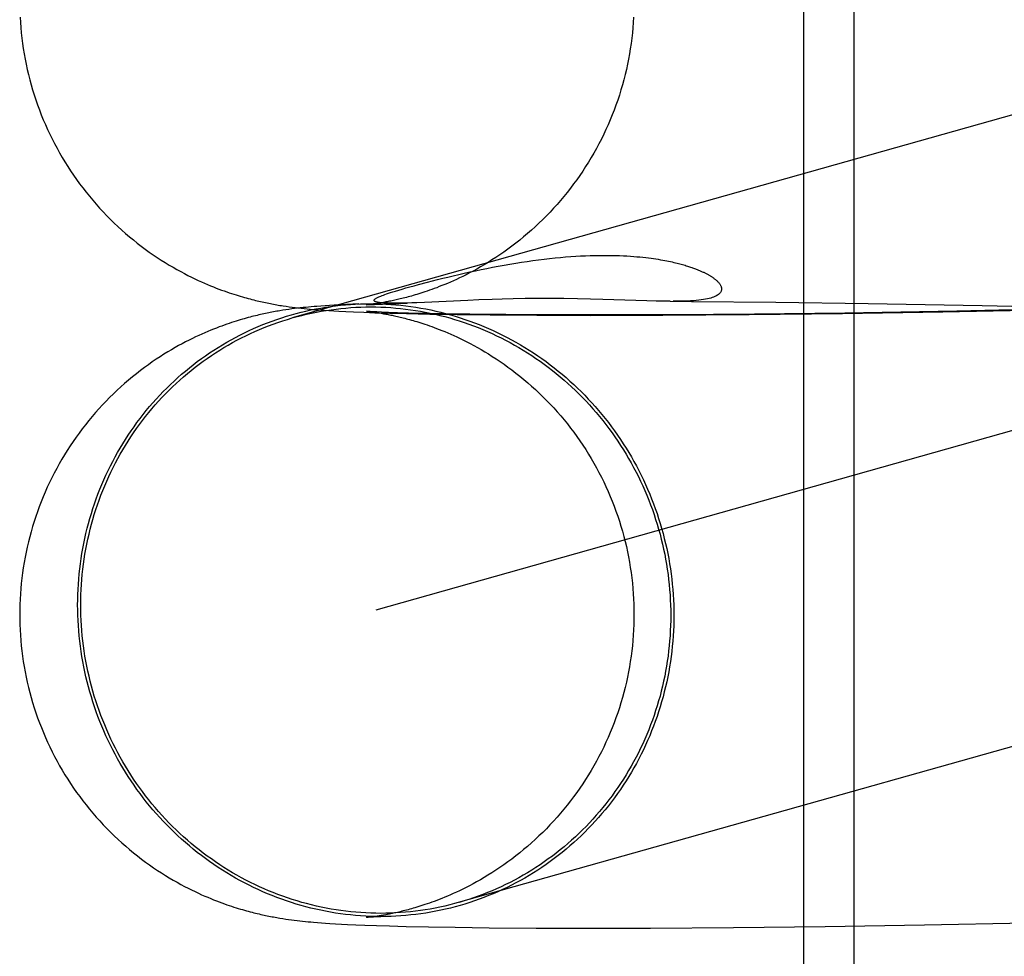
# Model space of a CAD drawing. Header units: inches. Extents: x 0 to 245, y 0 to 158.
# Tile 29 of 159: x 74.9524 to 75.015, y 77.9371 to 77.9966. Entities that reach past the tile are written whole.
import ezdxf

# ---------------------------------------------------------------- set-up
doc = ezdxf.new("R2010")
doc.units = ezdxf.units.IN
doc.header["$LTSCALE"] = 13.466196
doc.header["$MEASUREMENT"] = 0
doc.linetypes.add('HIDDEN', pattern=[0.2, 0.1, -0.1])
doc.layers.add('DEFAULT_2', color=8, linetype='HIDDEN')

msp = doc.modelspace()

# ---------------------------------------------------------------- linework, layer by layer
at = {"layer": 'DEFAULT_2', "color": 8, "linetype": 'HIDDEN'}
for p, q in [((74.964465, 76.578425), (74.964465, 78.828425)), ((75.002212, 78.047175), (75.002212, 77.890925)), ((75.005417, 78.047175), (75.005417, 77.890925)), ((75.098907, 78.014064), (74.969751, 77.977641)), ((75.104144, 77.995493), (74.975054, 77.959089)), ((74.977763, 77.979761), (74.97835, 77.979916)), ((74.969366, 77.978378), (74.969562, 77.97835)), ((74.969562, 77.97835), (74.969755, 77.978324)), ((74.970787, 77.97833), (74.970613, 77.978313)), ((74.970961, 77.978346), (74.970787, 77.97833)), ((74.971135, 77.978362), (74.970961, 77.978346)), ((74.97131, 77.978376), (74.971135, 77.978362)), ((74.971575, 77.978396), (74.97131, 77.978376)), ((74.971847, 77.978416), (74.971575, 77.978396)), ((74.972128, 77.978434), (74.971847, 77.978416)), ((74.972423, 77.978452), (74.972128, 77.978434)), ((74.972736, 77.97847), (74.972423, 77.978452)), ((74.973191, 77.978493), (74.972736, 77.97847)), ((74.973984, 77.978529), (74.973191, 77.978493)), ((74.974441, 77.978473), (74.977053, 77.978583)), ((74.974455, 77.978475), (74.974447, 77.978474)), ((74.974482, 77.978477), (74.974467, 77.978476)), ((74.974642, 77.978494), (74.974575, 77.978487)), ((74.97472, 77.978503), (74.974642, 77.978494)), ((74.974809, 77.978514), (74.97472, 77.978503)), ((74.97491, 77.978527), (74.974809, 77.978514)), ((74.97502, 77.978543), (74.97491, 77.978527)), ((74.975141, 77.97856), (74.97502, 77.978543)), ((74.97527, 77.97858), (74.975141, 77.97856)), ((74.975407, 77.978603), (74.97527, 77.97858)), ((74.97555, 77.978627), (74.975407, 77.978603)), ((74.975556, 77.978588), (74.975532, 77.978589)), ((74.975697, 77.978654), (74.97555, 77.978627)), ((74.975602, 77.978585), (74.975579, 77.978586)), ((74.975647, 77.978582), (74.975624, 77.978584)), ((74.975691, 77.97858), (74.975669, 77.978581)), ((74.975735, 77.978578), (74.975713, 77.978579)), ((74.97578, 77.978577), (74.975758, 77.978578)), ((74.975958, 77.978572), (74.975891, 77.978574)), ((74.976028, 77.978571), (74.975958, 77.978572)), ((74.976102, 77.97857), (74.976052, 77.978571)), ((74.976182, 77.97857), (74.976102, 77.97857)), ((74.97627, 77.97857), (74.976182, 77.97857)), ((74.976367, 77.97857), (74.97627, 77.97857)), ((74.976476, 77.978571), (74.976367, 77.97857)), ((74.976598, 77.978573), (74.976476, 77.978571)), ((74.976738, 77.978575), (74.976598, 77.978573)), ((74.976897, 77.978579), (74.976738, 77.978575)), ((74.977076, 77.978583), (74.976897, 77.978579)), ((74.977349, 77.978592), (74.977076, 77.978583)), ((74.977671, 77.978604), (74.977349, 77.978592)), ((74.97815, 77.978624), (74.977671, 77.978604)), ((74.98091, 77.978755), (74.97815, 77.978624)), ((74.981609, 77.978784), (74.98091, 77.978755)), ((74.982437, 77.978815), (74.981609, 77.978784)), ((74.983076, 77.978835), (74.982437, 77.978815)), ((74.983778, 77.978853), (74.983076, 77.978835)), ((74.984531, 77.978866), (74.983778, 77.978853)), ((74.985326, 77.978875), (74.984531, 77.978866)), ((74.986154, 77.978877), (74.985326, 77.978875)), ((74.987005, 77.978872), (74.986154, 77.978877)), ((74.987857, 77.97886), (74.987005, 77.978872)), ((74.988681, 77.978842), (74.987857, 77.97886)), ((74.989472, 77.97882), (74.988681, 77.978842)), ((74.992264, 77.978727), (74.989472, 77.97882)), ((74.992862, 77.978711), (74.992264, 77.978727)), ((74.993752, 77.978697), (74.992862, 77.978711)), ((74.993752, 77.978697), (74.995106, 77.978689)), ((74.995106, 77.978689), (75.000459, 77.978641)), ((75.000459, 77.978641), (75.006317, 77.978561)), ((75.006317, 77.978561), (75.01356, 77.978428)), ((75.01356, 77.978428), (75.021328, 77.978248)), ((74.969157, 77.978127), (74.968962, 77.978096)), ((74.969348, 77.978157), (74.969157, 77.978127)), ((74.969535, 77.978184), (74.969348, 77.978157)), ((74.96972, 77.978209), (74.969535, 77.978184)), ((74.969901, 77.978233), (74.96972, 77.978209)), ((74.969755, 77.978324), (74.969946, 77.978299)), ((74.970081, 77.978255), (74.969901, 77.978233)), ((74.969946, 77.978299), (74.970135, 77.978276)), ((74.97026, 77.978276), (74.970081, 77.978255)), ((74.970135, 77.978276), (74.970323, 77.978255)), ((74.970437, 77.978295), (74.97026, 77.978276)), ((74.970323, 77.978255), (74.970512, 77.978235)), ((74.970613, 77.978313), (74.970437, 77.978295)), ((74.970512, 77.978235), (74.970701, 77.978216)), ((74.970701, 77.978216), (74.970892, 77.978198)), ((74.970892, 77.978198), (74.971085, 77.97818)), ((74.971085, 77.97818), (74.971279, 77.978164)), ((74.971279, 77.978164), (74.971475, 77.978149)), ((74.971475, 77.978149), (74.971774, 77.978127)), ((74.971774, 77.978127), (74.972078, 77.978106)), ((74.972078, 77.978106), (74.972391, 77.978087)), ((74.972391, 77.978087), (74.972713, 77.978069)), ((74.972713, 77.978069), (74.973164, 77.978046)), ((74.973164, 77.978046), (74.973643, 77.978024)), ((74.973643, 77.978024), (74.974289, 77.977997)), ((74.974289, 77.977997), (74.974995, 77.977972)), ((74.974442, 77.978064), (74.974445, 77.978064)), ((74.974446, 77.978064), (74.974444, 77.978064)), ((74.974459, 77.978063), (74.974469, 77.978062)), ((74.974483, 77.978061), (74.974498, 77.978059)), ((74.974516, 77.978057), (74.974536, 77.978055)), ((74.974602, 77.978053), (74.974548, 77.978057)), ((74.974559, 77.978053), (74.974612, 77.978047)), ((74.974706, 77.978047), (74.974602, 77.978053)), ((74.974612, 77.978047), (74.974676, 77.97804)), ((74.974676, 77.97804), (74.97475, 77.978031)), ((74.974887, 77.978037), (74.974706, 77.978047)), ((74.97475, 77.978031), (74.974834, 77.97802)), ((74.974834, 77.97802), (74.974929, 77.978008)), ((74.975123, 77.978025), (74.974887, 77.978037)), ((74.974929, 77.978008), (74.975034, 77.977993)), ((74.974995, 77.977972), (74.975939, 77.977942)), ((74.975034, 77.977993), (74.975149, 77.977976)), ((74.975416, 77.978012), (74.975123, 77.978025)), ((74.975149, 77.977976), (74.975274, 77.977957)), ((74.975274, 77.977957), (74.975408, 77.977935)), ((74.975408, 77.977935), (74.975549, 77.977911)), ((74.975872, 77.977993), (74.975416, 77.978012)), ((74.976441, 77.977974), (74.975872, 77.977993)), ((74.975939, 77.977942), (74.977015, 77.977914)), ((74.977139, 77.977953), (74.976441, 77.977974)), ((74.977015, 77.977914), (74.978483, 77.977883)), ((74.978178, 77.977926), (74.977139, 77.977953)), ((74.979464, 77.9779), (74.978178, 77.977926)), ((74.978483, 77.977883), (74.980227, 77.977854)), ((74.981036, 77.977875), (74.979464, 77.9779)), ((74.980227, 77.977854), (74.982317, 77.977829)), ((74.983315, 77.97785), (74.981036, 77.977875)), ((74.982317, 77.977829), (74.985292, 77.977808)), ((74.986333, 77.977832), (74.983315, 77.97785)), ((74.985292, 77.977808), (74.988674, 77.977799)), ((74.989815, 77.977828), (74.986333, 77.977832)), ((74.988674, 77.977799), (74.99329, 77.97781)), ((74.993878, 77.977841), (74.989815, 77.977828)), ((74.99329, 77.97781), (74.998771, 77.977849)), ((74.99911, 77.977883), (74.993878, 77.977841)), ((74.998771, 77.977849), (75.004691, 77.97792)), ((75.004843, 77.977954), (74.99911, 77.977883)), ((75.004691, 77.97792), (75.01106, 77.978024)), ((75.011957, 77.978077), (75.004843, 77.977954)), ((75.01106, 77.978024), (75.018844, 77.978189)), ((75.01961, 77.978247), (75.011957, 77.978077)), ((74.97447, 77.939572), (74.974458, 77.93957)), ((74.974502, 77.939575), (74.974484, 77.939573)), ((74.974665, 77.939592), (74.974599, 77.939585)), ((74.974742, 77.939601), (74.974665, 77.939592)), ((74.974829, 77.939612), (74.974742, 77.939601)), ((74.974925, 77.939625), (74.974829, 77.939612)), ((74.975032, 77.93964), (74.974925, 77.939625)), ((74.975148, 77.939657), (74.975032, 77.93964)), ((74.975272, 77.939676), (74.975148, 77.939657)), ((74.975406, 77.939698), (74.975272, 77.939676)), ((74.975547, 77.939722), (74.975406, 77.939698)), ((74.975695, 77.939749), (74.975547, 77.939722)), ((74.969153, 77.939506), (74.969341, 77.939478)), ((74.969341, 77.939478), (74.969525, 77.939451)), ((74.969525, 77.939451), (74.969706, 77.939426)), ((74.969706, 77.939426), (74.969885, 77.939402)), ((74.969885, 77.939402), (74.970061, 77.939381)), ((74.970061, 77.939381), (74.970236, 77.93936)), ((74.970236, 77.93936), (74.970411, 77.939341)), ((74.970411, 77.939341), (74.970584, 77.939323)), ((74.970584, 77.939323), (74.970756, 77.939306)), ((74.970756, 77.939306), (74.970927, 77.93929)), ((74.970927, 77.93929), (74.971097, 77.939275)), ((74.971097, 77.939275), (74.971351, 77.939254)), ((74.971351, 77.939254), (74.971607, 77.939234)), ((74.971607, 77.939234), (74.971867, 77.939216)), ((74.971867, 77.939216), (74.972132, 77.939199)), ((74.972132, 77.939199), (74.972494, 77.939177)), ((74.972494, 77.939177), (74.972871, 77.939156)), ((74.972871, 77.939156), (74.973267, 77.939136)), ((74.973267, 77.939136), (74.973793, 77.939113)), ((74.973793, 77.939113), (74.974359, 77.93909)), ((74.974359, 77.93909), (74.9751, 77.939064)), ((74.9751, 77.939064), (74.97592, 77.939039)), ((74.97592, 77.939039), (74.976994, 77.93901)), ((74.976994, 77.93901), (74.97841, 77.93898)), ((74.97841, 77.93898), (74.980099, 77.938952)), ((74.980099, 77.938952), (74.982259, 77.938926)), ((74.997766, 77.938935), (75.003585, 77.939)), ((75.003585, 77.939), (75.009884, 77.939099)), ((75.009884, 77.939099), (75.01759, 77.939255)), ((74.982259, 77.938926), (74.985231, 77.938904)), ((74.985231, 77.938904), (74.988497, 77.938895)), ((74.988497, 77.938895), (74.992491, 77.938902)), ((74.992491, 77.938902), (74.997766, 77.938935))]:
    msp.add_line(p, q, dxfattribs=at)
for points in [[(74.952473, 77.996741), (74.952493, 77.996406), (74.952518, 77.996071), (74.95255, 77.995737), (74.952587, 77.995403), (74.95263, 77.99507), (74.952678, 77.994738), (74.952733, 77.994407), (74.952793, 77.994077), (74.952858, 77.993748), (74.95293, 77.99342), (74.953007, 77.993093), (74.953089, 77.992768), (74.953177, 77.992444), (74.953271, 77.992122), (74.95337, 77.991802), (74.953475, 77.991483), (74.953585, 77.991167), (74.953701, 77.990852), (74.953822, 77.990539), (74.953949, 77.990229), (74.95408, 77.98992), (74.954217, 77.989614), (74.95436, 77.989311), (74.954507, 77.98901), (74.95466, 77.988711), (74.954817, 77.988416), (74.95498, 77.988123), (74.955148, 77.987833), (74.95532, 77.987546), (74.955498, 77.987262), (74.95568, 77.986981), (74.955867, 77.986704), (74.956059, 77.98643), (74.956255, 77.986159), (74.956456, 77.985892), (74.956661, 77.985629), (74.95687, 77.985369), (74.957084, 77.985113), (74.957301, 77.984862), (74.957523, 77.984614), (74.957748, 77.984371), (74.957977, 77.984132), (74.958209, 77.983898), (74.958445, 77.983668), (74.958684, 77.983442), (74.958926, 77.983222), (74.95917, 77.983006), (74.959417, 77.982795), (74.959666, 77.98259), (74.959917, 77.98239), (74.960169, 77.982196), (74.960423, 77.982007), (74.960677, 77.981824), (74.960931, 77.981647), (74.961184, 77.981476), (74.961437, 77.981311), (74.961689, 77.981153), (74.961939, 77.981001), (74.962185, 77.980856), (74.962429, 77.980717), (74.962669, 77.980585), (74.962904, 77.98046), (74.963134, 77.980341), (74.963358, 77.980229), (74.963576, 77.980124), (74.963787, 77.980025), (74.963991, 77.979932), (74.964189, 77.979845), (74.964381, 77.979762), (74.964568, 77.979684), (74.964751, 77.97961), (74.964929, 77.97954), (74.965102, 77.979474), (74.96527, 77.979411), (74.965434, 77.979352), (74.965593, 77.979296), (74.965748, 77.979243), (74.965898, 77.979193), (74.966043, 77.979146), (74.966185, 77.979101), (74.966322, 77.979059), (74.966456, 77.979018), (74.966586, 77.97898), (74.966713, 77.978944), (74.966837, 77.978909), (74.966958, 77.978876), (74.967077, 77.978845), (74.967193, 77.978814), (74.967307, 77.978786), (74.967419, 77.978758), (74.967529, 77.978731), (74.967638, 77.978706), (74.967744, 77.978681), (74.96785, 77.978657), (74.967954, 77.978635), (74.968058, 77.978612), (74.968161, 77.978591), (74.968263, 77.97857), (74.968364, 77.97855), (74.968465, 77.978531), (74.968566, 77.978512), (74.968666, 77.978493), (74.968767, 77.978475), (74.968867, 77.978458), (74.968967, 77.978441), (74.969067, 77.978425), (74.969167, 77.978409), (74.969366, 77.978378)], [(74.991424, 77.996741), (74.991404, 77.996406), (74.991378, 77.99607), (74.991346, 77.995735), (74.991309, 77.995401), (74.991266, 77.995068), (74.991217, 77.994735), (74.991163, 77.994403), (74.991102, 77.994073), (74.991036, 77.993743), (74.990964, 77.993414), (74.990887, 77.993087), (74.990804, 77.992762), (74.990715, 77.992437), (74.990621, 77.992115), (74.990521, 77.991794), (74.990416, 77.991475), (74.990305, 77.991157), (74.990188, 77.990842), (74.990066, 77.990529), (74.989939, 77.990218), (74.989807, 77.989909), (74.989669, 77.989603), (74.989526, 77.989299), (74.989377, 77.988998), (74.989224, 77.988699), (74.989065, 77.988403), (74.988902, 77.98811), (74.988733, 77.987819), (74.988559, 77.987532), (74.988381, 77.987248), (74.988198, 77.986967), (74.988009, 77.98669), (74.987817, 77.986416), (74.987619, 77.986145), (74.987418, 77.985878), (74.987211, 77.985615), (74.987001, 77.985355), (74.986786, 77.9851), (74.986568, 77.984848), (74.986345, 77.984601), (74.986119, 77.984358), (74.985889, 77.98412), (74.985656, 77.983886), (74.985419, 77.983657), (74.985179, 77.983432), (74.984937, 77.983213), (74.984692, 77.982998), (74.984445, 77.982789), (74.984195, 77.982585), (74.983944, 77.982386), (74.983692, 77.982193), (74.983439, 77.982006), (74.983186, 77.981825), (74.982933, 77.98165), (74.982681, 77.981482), (74.982431, 77.98132), (74.982183, 77.981165), (74.981938, 77.981018), (74.981698, 77.980877), (74.981462, 77.980744), (74.981232, 77.980618), (74.981008, 77.980499), (74.980791, 77.980387), (74.980579, 77.980282), (74.980374, 77.980182), (74.980174, 77.980089), (74.979981, 77.98), (74.979793, 77.979917), (74.97961, 77.979838), (74.979432, 77.979764), (74.979259, 77.979693), (74.97909, 77.979627), (74.978926, 77.979563), (74.978767, 77.979504), (74.978612, 77.979447), (74.978463, 77.979394), (74.978319, 77.979344), (74.97818, 77.979297), (74.978045, 77.979253), (74.977915, 77.979211), (74.977788, 77.979172), (74.977666, 77.979134), (74.977547, 77.979099), (74.977431, 77.979065), (74.977319, 77.979033), (74.97721, 77.979003), (74.977104, 77.978974), (74.977, 77.978946), (74.976899, 77.97892), (74.976801, 77.978895), (74.976705, 77.978871), (74.976611, 77.978848), (74.976519, 77.978827), (74.97643, 77.978806), (74.976342, 77.978786), (74.976256, 77.978767), (74.976171, 77.978749), (74.976089, 77.978731), (74.976008, 77.978715), (74.975928, 77.978698), (74.97585, 77.978683), (74.975773, 77.978668), (74.975697, 77.978654)], [(74.97835, 77.979916), (74.978978, 77.980076), (74.979304, 77.980158), (74.979637, 77.980239), (74.979977, 77.98032), (74.980322, 77.9804), (74.980672, 77.98048), (74.981026, 77.980559), (74.981383, 77.980636), (74.981744, 77.980712), (74.982106, 77.980785), (74.982471, 77.980857), (74.982837, 77.980926), (74.983204, 77.980993), (74.983572, 77.981057), (74.98394, 77.981119), (74.984307, 77.981177), (74.984673, 77.981232), (74.985035, 77.981283), (74.985394, 77.981331), (74.985747, 77.981374), (74.986096, 77.981414), (74.986438, 77.98145), (74.986775, 77.981482), (74.987106, 77.981511), (74.98743, 77.981536), (74.987749, 77.981557), (74.988062, 77.981575), (74.988369, 77.981589), (74.988668, 77.981601), (74.98896, 77.981608), (74.989244, 77.981613), (74.989519, 77.981615), (74.989785, 77.981614), (74.990044, 77.981611), (74.990295, 77.981605), (74.99054, 77.981597), (74.990776, 77.981587), (74.991003, 77.981575), (74.991221, 77.981561), (74.991431, 77.981546), (74.991632, 77.98153), (74.991826, 77.981512), (74.992012, 77.981493), (74.992192, 77.981473), (74.992364, 77.981452), (74.99253, 77.981431), (74.99269, 77.981409), (74.992844, 77.981386), (74.992992, 77.981363), (74.993135, 77.981339), (74.993272, 77.981315), (74.993402, 77.981291), (74.993528, 77.981267), (74.993648, 77.981243), (74.993763, 77.981218), (74.993874, 77.981194), (74.99398, 77.98117), (74.994082, 77.981146), (74.994181, 77.981122), (74.994275, 77.981098), (74.994366, 77.981074), (74.994454, 77.981051), (74.994538, 77.981027), (74.994619, 77.981004), (74.994697, 77.980981), (74.994772, 77.980959), (74.994845, 77.980936), (74.994915, 77.980914), (74.994983, 77.980892), (74.995048, 77.98087), (74.995112, 77.980848), (74.995174, 77.980826), (74.995233, 77.980805), (74.995291, 77.980783), (74.995347, 77.980762), (74.995401, 77.980741), (74.995454, 77.980721), (74.995506, 77.9807), (74.995556, 77.980679), (74.995605, 77.980659), (74.995653, 77.980638), (74.995699, 77.980618), (74.995745, 77.980598), (74.995789, 77.980577), (74.995832, 77.980557), (74.995875, 77.980537), (74.995917, 77.980517), (74.995957, 77.980496), (74.995997, 77.980476), (74.996037, 77.980456), (74.996075, 77.980435), (74.996113, 77.980415), (74.996151, 77.980394), (74.996187, 77.980373), (74.996223, 77.980352), (74.996259, 77.980331), (74.996294, 77.98031), (74.996328, 77.980289), (74.996362, 77.980267), (74.996396, 77.980245), (74.996429, 77.980223), (74.996461, 77.9802), (74.996493, 77.980178), (74.996525, 77.980154), (74.996556, 77.980131), (74.996586, 77.980107), (74.996616, 77.980083), (74.996645, 77.980059), (74.996674, 77.980034), (74.996701, 77.980009), (74.996729, 77.979984), (74.996755, 77.979957), (74.996781, 77.979931), (74.996806, 77.979904), (74.99683, 77.979876), (74.996853, 77.979848), (74.996875, 77.979819), (74.996896, 77.97979), (74.996915, 77.979761), (74.996933, 77.979731), (74.99695, 77.9797), (74.996965, 77.979669), (74.996978, 77.979637), (74.996989, 77.979605), (74.996998, 77.979572), (74.997004, 77.979539), (74.997008, 77.979506), (74.997009, 77.979472), (74.997007, 77.979438), (74.997002, 77.979404), (74.996994, 77.97937), (74.996981, 77.979335), (74.996965, 77.9793), (74.996944, 77.979265), (74.996918, 77.97923), (74.996887, 77.979195), (74.996851, 77.979161), (74.996809, 77.979126), (74.99676, 77.979092), (74.996705, 77.979059), (74.996643, 77.979026), (74.996574, 77.978994), (74.996498, 77.978963), (74.996413, 77.978934), (74.99632, 77.978905), (74.996218, 77.978878), (74.996107, 77.978853), (74.995986, 77.978828), (74.995855, 77.978806), (74.995714, 77.978786), (74.995562, 77.978767), (74.995399, 77.978751), (74.995225, 77.978736), (74.99504, 77.978724), (74.994843, 77.978714), (74.994635, 77.978706), (74.994416, 77.978701), (74.994185, 77.978698), (74.993943, 77.978696)], [(74.976311, 77.979347), (74.976517, 77.979409), (74.976738, 77.979474), (74.976974, 77.979542), (74.977224, 77.979613), (74.977487, 77.979686), (74.977763, 77.979761)], [(74.975509, 77.978591), (74.975485, 77.978593), (74.97546, 77.978595), (74.975435, 77.978597), (74.97541, 77.978599), (74.975385, 77.978601), (74.97536, 77.978604), (74.975335, 77.978607), (74.97531, 77.97861), (74.975285, 77.978613), (74.975261, 77.978617), (74.975237, 77.97862), (74.975213, 77.978624), (74.97519, 77.978628), (74.975167, 77.978633), (74.975145, 77.978637), (74.975124, 77.978642), (74.975103, 77.978647), (74.975084, 77.978653), (74.975065, 77.978659), (74.975047, 77.978665), (74.97503, 77.978671), (74.975014, 77.978679), (74.975, 77.978686), (74.974987, 77.978694), (74.974975, 77.978703), (74.974966, 77.978712), (74.974958, 77.978721), (74.974953, 77.978731), (74.974949, 77.978741), (74.974948, 77.978753), (74.97495, 77.978764), (74.974954, 77.978777), (74.974961, 77.97879), (74.974971, 77.978804), (74.974985, 77.978819), (74.975003, 77.978835), (74.975025, 77.978852), (74.975051, 77.97887), (74.975082, 77.978889), (74.975118, 77.97891), (74.97516, 77.978931), (74.975206, 77.978954), (74.975259, 77.978978), (74.975318, 77.979004), (74.975385, 77.979031), (74.975459, 77.979061), (74.975543, 77.979092), (74.975638, 77.979127), (74.975744, 77.979164), (74.975862, 77.979204), (74.975995, 77.979247), (74.976145, 77.979295), (74.976311, 77.979347)], [(74.956129, 77.959418), (74.956131, 77.959746), (74.956139, 77.960074), (74.956153, 77.960402), (74.956172, 77.96073), (74.956196, 77.961057), (74.956226, 77.961384), (74.956261, 77.96171), (74.956301, 77.962035), (74.956347, 77.962359), (74.956398, 77.962683), (74.956454, 77.963005), (74.956516, 77.963327), (74.956583, 77.963647), (74.956655, 77.963965), (74.956733, 77.964283), (74.956815, 77.964599), (74.956903, 77.964913), (74.956997, 77.965226), (74.957095, 77.965537), (74.957198, 77.965846), (74.957307, 77.966153), (74.95742, 77.966458), (74.957539, 77.966761), (74.957662, 77.967062), (74.957791, 77.967361), (74.957924, 77.967657), (74.958063, 77.967951), (74.958206, 77.968242), (74.958354, 77.968531), (74.958507, 77.968817), (74.958664, 77.9691), (74.958826, 77.96938), (74.958993, 77.969657), (74.959164, 77.969932), (74.95934, 77.970203), (74.959521, 77.970471), (74.959706, 77.970736), (74.959895, 77.970998), (74.960088, 77.971256), (74.960286, 77.97151), (74.960488, 77.971761), (74.960694, 77.972009), (74.960905, 77.972253), (74.961119, 77.972493), (74.961337, 77.972729), (74.961559, 77.972961), (74.961785, 77.97319), (74.962015, 77.973414), (74.962249, 77.973634), (74.962486, 77.973851), (74.962727, 77.974063), (74.962971, 77.97427), (74.963219, 77.974474), (74.96347, 77.974672), (74.963724, 77.974867), (74.963982, 77.975057), (74.964243, 77.975242), (74.964507, 77.975423), (74.964774, 77.975599), (74.965043, 77.975771), (74.965316, 77.975937), (74.965592, 77.976099), (74.96587, 77.976256), (74.96615, 77.976409), (74.966434, 77.976556), (74.96672, 77.976698), (74.967008, 77.976835), (74.967298, 77.976967), (74.967591, 77.977094), (74.967886, 77.977216), (74.968183, 77.977333), (74.968481, 77.977444), (74.968782, 77.977551), (74.969085, 77.977652), (74.969389, 77.977747), (74.969695, 77.977838), (74.970002, 77.977923), (74.970311, 77.978003), (74.970621, 77.978077), (74.970932, 77.978146), (74.971245, 77.978209), (74.971558, 77.978267), (74.971873, 77.97832), (74.972189, 77.978367), (74.972505, 77.978408), (74.972822, 77.978444), (74.97314, 77.978475), (74.973458, 77.978499), (74.973777, 77.978519)], [(74.969817, 77.97766), (74.970055, 77.977725), (74.97036, 77.977804), (74.970667, 77.977877), (74.970975, 77.977945), (74.971285, 77.978008), (74.971595, 77.978065), (74.971906, 77.978117), (74.972219, 77.978164), (74.972532, 77.978205), (74.972845, 77.978241), (74.97316, 77.978271), (74.973475, 77.978295), (74.97379, 77.978315), (74.974106, 77.978328), (74.974422, 77.978337), (74.974738, 77.978339), (74.975054, 77.978337), (74.975371, 77.978328), (74.975687, 77.978315), (74.976003, 77.978295), (74.976319, 77.978271), (74.976634, 77.978241), (74.976949, 77.978205), (74.977263, 77.978164), (74.977577, 77.978117), (74.97789, 77.978065), (74.978202, 77.978008), (74.978514, 77.977945), (74.978824, 77.977877), (74.979133, 77.977804), (74.979442, 77.977725), (74.979748, 77.977641), (74.980054, 77.977551), (74.980358, 77.977456), (74.980661, 77.977357), (74.980962, 77.977251), (74.981261, 77.977141), (74.981558, 77.977026), (74.981854, 77.976905), (74.982148, 77.976779), (74.98244, 77.976648), (74.982729, 77.976513), (74.983017, 77.976372), (74.983302, 77.976226), (74.983584, 77.976076), (74.983865, 77.97592), (74.984143, 77.97576), (74.984418, 77.975595), (74.98469, 77.975426), (74.98496, 77.975251), (74.985227, 77.975072), (74.985491, 77.974889), (74.985753, 77.974701), (74.986011, 77.974508), (74.986266, 77.974312), (74.986517, 77.97411), (74.986766, 77.973905), (74.987011, 77.973695), (74.987253, 77.973481), (74.987491, 77.973263), (74.987726, 77.973041), (74.987957, 77.972815), (74.988184, 77.972585), (74.988408, 77.972352), (74.988628, 77.972114), (74.988844, 77.971873), (74.989056, 77.971628), (74.989264, 77.97138), (74.989468, 77.971128), (74.989668, 77.970872), (74.989863, 77.970613), (74.990055, 77.970351), (74.990242, 77.970086), (74.990425, 77.969818), (74.990603, 77.969546), (74.990777, 77.969272), (74.990947, 77.968994), (74.991112, 77.968714), (74.991272, 77.968431), (74.991428, 77.968145), (74.991579, 77.967857), (74.991726, 77.967567), (74.991868, 77.967273), (74.992004, 77.966978), (74.992136, 77.96668), (74.992264, 77.96638), (74.992386, 77.966078), (74.992503, 77.965775), (74.992616, 77.965469), (74.992723, 77.965161), (74.992825, 77.964852), (74.992923, 77.964541), (74.993015, 77.964228), (74.993102, 77.963914), (74.993184, 77.963599), (74.99326, 77.963282), (74.993332, 77.962964), (74.993398, 77.962645), (74.993459, 77.962325), (74.993515, 77.962004), (74.993565, 77.961682), (74.993611, 77.961359), (74.993651, 77.961036), (74.993685, 77.960713), (74.993715, 77.960388), (74.993739, 77.960064), (74.993757, 77.959739), (74.993771, 77.959414), (74.993779, 77.959089), (74.993781, 77.958764)], [(74.973846, 77.978523), (74.974096, 77.978533), (74.974415, 77.978541), (74.974735, 77.978544), (74.975054, 77.978541), (74.975374, 77.978533), (74.975694, 77.978519), (74.976013, 77.978499), (74.976332, 77.978475), (74.976651, 77.978444), (74.976969, 77.978408), (74.977287, 77.978367), (74.977604, 77.978319), (74.97792, 77.978267), (74.978236, 77.978209), (74.978551, 77.978146), (74.978864, 77.978077), (74.979177, 77.978002), (74.979488, 77.977923), (74.979798, 77.977838), (74.980107, 77.977747), (74.980414, 77.977652), (74.98072, 77.977551), (74.981024, 77.977444), (74.981327, 77.977333), (74.981627, 77.977216), (74.981926, 77.977094), (74.982223, 77.976967), (74.982518, 77.976835), (74.982811, 77.976698), (74.983101, 77.976556), (74.983389, 77.976408), (74.983675, 77.976256), (74.983958, 77.976099), (74.984239, 77.975937), (74.984517, 77.975771), (74.984793, 77.975599), (74.985066, 77.975423), (74.985335, 77.975242), (74.985602, 77.975057), (74.985866, 77.974867), (74.986127, 77.974672), (74.986385, 77.974473), (74.986639, 77.97427), (74.98689, 77.974062), (74.987138, 77.97385), (74.987382, 77.973634), (74.987623, 77.973414), (74.98786, 77.97319), (74.988094, 77.972961), (74.988324, 77.972729), (74.98855, 77.972493), (74.988772, 77.972253), (74.98899, 77.972009), (74.989204, 77.971761), (74.989415, 77.97151), (74.989621, 77.971255), (74.989823, 77.970997), (74.990021, 77.970736), (74.990214, 77.970471), (74.990403, 77.970203), (74.990588, 77.969932), (74.990768, 77.969657), (74.990944, 77.96938), (74.991116, 77.969099), (74.991283, 77.968816), (74.991445, 77.96853), (74.991602, 77.968242), (74.991755, 77.96795), (74.991903, 77.967657), (74.992046, 77.96736), (74.992185, 77.967062), (74.992318, 77.966761), (74.992447, 77.966458), (74.99257, 77.966153), (74.992689, 77.965846), (74.992802, 77.965536), (74.992911, 77.965226), (74.993014, 77.964913), (74.993112, 77.964599), (74.993205, 77.964283), (74.993293, 77.963965), (74.993376, 77.963646), (74.993454, 77.963326), (74.993526, 77.963005), (74.993593, 77.962683), (74.993655, 77.962359), (74.993711, 77.962035), (74.993762, 77.96171), (74.993808, 77.961384), (74.993848, 77.961057), (74.993883, 77.96073), (74.993913, 77.960402), (74.993937, 77.960074), (74.993956, 77.959746), (74.99397, 77.959417), (74.993978, 77.959089), (74.99398, 77.95876)], [(74.974575, 77.978487), (74.974522, 77.978481), (74.9745, 77.978479)], [(74.975891, 77.978574), (74.975824, 77.978575), (74.975802, 77.978576)], [(74.968962, 77.978096), (74.968863, 77.978079), (74.968764, 77.978062), (74.968663, 77.978044), (74.968562, 77.978025), (74.968461, 77.978006), (74.968359, 77.977986), (74.968256, 77.977966), (74.968154, 77.977945), (74.968051, 77.977924), (74.967948, 77.977902), (74.967844, 77.977879), (74.967739, 77.977855), (74.967632, 77.977831), (74.967524, 77.977805), (74.967414, 77.977779), (74.967303, 77.977751), (74.967189, 77.977722), (74.967073, 77.977692), (74.966955, 77.977661), (74.966834, 77.977628), (74.96671, 77.977593), (74.966584, 77.977557), (74.966454, 77.977519), (74.966321, 77.977479), (74.966184, 77.977436), (74.966042, 77.977392), (74.965897, 77.977344), (74.965748, 77.977294), (74.965594, 77.977242), (74.965436, 77.977186), (74.965274, 77.977128), (74.965108, 77.977066), (74.964937, 77.977001), (74.964763, 77.976932), (74.964583, 77.97686), (74.9644, 77.976783), (74.964211, 77.976703), (74.964018, 77.976618), (74.963821, 77.976528), (74.963618, 77.976434), (74.963411, 77.976335), (74.9632, 77.97623), (74.962984, 77.97612), (74.962765, 77.976004), (74.962541, 77.975882), (74.962313, 77.975755), (74.962081, 77.975621), (74.961845, 77.97548), (74.961606, 77.975333), (74.961363, 77.975178), (74.961117, 77.975017), (74.960867, 77.974847), (74.960616, 77.97467), (74.960363, 77.974487), (74.96011, 77.974297), (74.959858, 77.974101), (74.959607, 77.973899), (74.959359, 77.973693), (74.959113, 77.973482), (74.95887, 77.973266), (74.958631, 77.973046), (74.958394, 77.972821), (74.95816, 77.972591), (74.95793, 77.972357), (74.957703, 77.972119), (74.957479, 77.971876), (74.957259, 77.971628), (74.957043, 77.971377), (74.956832, 77.971122), (74.956624, 77.970863), (74.95642, 77.9706), (74.956221, 77.970333), (74.956027, 77.970063), (74.955837, 77.96979), (74.955651, 77.969513), (74.95547, 77.969233), (74.955295, 77.96895), (74.955123, 77.968664), (74.954957, 77.968375), (74.954796, 77.968083), (74.95464, 77.967788), (74.954488, 77.96749), (74.954342, 77.96719), (74.954201, 77.966888), (74.954065, 77.966583), (74.953935, 77.966276), (74.953809, 77.965966), (74.953689, 77.965655), (74.953575, 77.965341), (74.953465, 77.965026), (74.953362, 77.964708), (74.953263, 77.964389), (74.95317, 77.964068), (74.953083, 77.963746), (74.953001, 77.963422), (74.952925, 77.963097), (74.952854, 77.96277), (74.952789, 77.962443), (74.95273, 77.962114), (74.952676, 77.961784), (74.952628, 77.961453), (74.952585, 77.961122), (74.952549, 77.96079), (74.952518, 77.960457), (74.952492, 77.960124), (74.952473, 77.95979), (74.952459, 77.959456), (74.952451, 77.959122), (74.952448, 77.958817)], [(74.974525, 77.978058), (74.974474, 77.978062), (74.974462, 77.978063)], [(74.975549, 77.977911), (74.975696, 77.977884), (74.975772, 77.97787), (74.975849, 77.977855), (74.975927, 77.977839), (74.976007, 77.977823), (74.976088, 77.977807), (74.97617, 77.977789), (74.976254, 77.977771), (74.97634, 77.977752), (74.976427, 77.977732), (74.976517, 77.977712), (74.976608, 77.97769), (74.976702, 77.977667), (74.976798, 77.977643), (74.976896, 77.977618), (74.976997, 77.977592), (74.9771, 77.977565), (74.977206, 77.977536), (74.977315, 77.977506), (74.977427, 77.977474), (74.977543, 77.97744), (74.977661, 77.977405), (74.977784, 77.977368), (74.97791, 77.977328), (74.97804, 77.977286), (74.978174, 77.977242), (74.978313, 77.977195), (74.978457, 77.977145), (74.978606, 77.977093), (74.978761, 77.977036), (74.978921, 77.976976), (74.979087, 77.976912), (74.979259, 77.976844), (74.979438, 77.976771), (74.979622, 77.976694), (74.979812, 77.976612), (74.980008, 77.976525), (74.980209, 77.976433), (74.980414, 77.976336), (74.980624, 77.976234), (74.980839, 77.976126), (74.981058, 77.976012), (74.981282, 77.975893), (74.981509, 77.975768), (74.981741, 77.975636), (74.981976, 77.975498), (74.982214, 77.975353), (74.982456, 77.975202), (74.9827, 77.975043), (74.982948, 77.974877), (74.983197, 77.974705), (74.983449, 77.974524), (74.983701, 77.974337), (74.983954, 77.974144), (74.984206, 77.973945), (74.984456, 77.97374), (74.984704, 77.97353), (74.984949, 77.973315), (74.985191, 77.973095), (74.98543, 77.972871), (74.985666, 77.972642), (74.985899, 77.972408), (74.986128, 77.972169), (74.986354, 77.971927), (74.986576, 77.971679), (74.986795, 77.971428), (74.987009, 77.971173), (74.987219, 77.970914), (74.987425, 77.97065), (74.987626, 77.970384), (74.987823, 77.970113), (74.988015, 77.969839), (74.988203, 77.969562), (74.988386, 77.969281), (74.988564, 77.968997), (74.988738, 77.96871), (74.988906, 77.96842), (74.989069, 77.968128), (74.989228, 77.967832), (74.989381, 77.967533), (74.989529, 77.967232), (74.989672, 77.966929), (74.989809, 77.966623), (74.989942, 77.966314), (74.990069, 77.966003), (74.99019, 77.96569), (74.990306, 77.965376), (74.990417, 77.965059), (74.990522, 77.96474), (74.990622, 77.964419), (74.990716, 77.964097), (74.990805, 77.963773), (74.990888, 77.963448), (74.990965, 77.963121), (74.991037, 77.962793), (74.991103, 77.962463), (74.991163, 77.962133), (74.991217, 77.961802), (74.991266, 77.961469), (74.991309, 77.961136), (74.991346, 77.960802), (74.991378, 77.960468), (74.991404, 77.960133), (74.991423, 77.959798), (74.991438, 77.959462), (74.991446, 77.959127), (74.991448, 77.958817)], [(74.956328, 77.959414), (74.95633, 77.959739), (74.956338, 77.960064), (74.956352, 77.960389), (74.95637, 77.960713), (74.956394, 77.961037), (74.956424, 77.96136), (74.956458, 77.961682), (74.956498, 77.962004), (74.956543, 77.962325), (74.956594, 77.962645), (74.95665, 77.962964), (74.956711, 77.963282), (74.956777, 77.963599), (74.956849, 77.963914), (74.956925, 77.964228), (74.957007, 77.964541), (74.957094, 77.964852), (74.957186, 77.965161), (74.957284, 77.965469), (74.957386, 77.965775), (74.957493, 77.966079), (74.957606, 77.966381), (74.957723, 77.966681), (74.957845, 77.966978), (74.957972, 77.967274), (74.958104, 77.967567), (74.958241, 77.967858), (74.958383, 77.968146), (74.958529, 77.968431), (74.958681, 77.968714), (74.958836, 77.968994), (74.958997, 77.969272), (74.959162, 77.969546), (74.959332, 77.969818), (74.959506, 77.970086), (74.959684, 77.970351), (74.959867, 77.970614), (74.960054, 77.970872), (74.960246, 77.971128), (74.960441, 77.97138), (74.960641, 77.971628), (74.960845, 77.971873), (74.961053, 77.972114), (74.961265, 77.972352), (74.961481, 77.972586), (74.961701, 77.972816), (74.961925, 77.973042), (74.962152, 77.973264), (74.962383, 77.973482), (74.962618, 77.973695), (74.962856, 77.973905), (74.963098, 77.974111), (74.963343, 77.974312), (74.963592, 77.974509), (74.963843, 77.974701), (74.964098, 77.974889), (74.964356, 77.975073), (74.964617, 77.975251), (74.964882, 77.975426), (74.965149, 77.975595), (74.965418, 77.97576), (74.965691, 77.975921), (74.965966, 77.976076), (74.966244, 77.976226), (74.966524, 77.976372), (74.966807, 77.976513), (74.967092, 77.976649), (74.96738, 77.976779), (74.967669, 77.976905), (74.967961, 77.977026), (74.968255, 77.977141), (74.96855, 77.977251), (74.968848, 77.977357), (74.969147, 77.977457), (74.969448, 77.977551), (74.969751, 77.977641)], [(75.111575, 77.977403), (75.111346, 77.977359), (75.111131, 77.977318), (75.110929, 77.977278), (75.110741, 77.977239), (75.110565, 77.977203), (75.110403, 77.977168), (75.110253, 77.977135), (75.110115, 77.977105), (75.10999, 77.977076), (75.109876, 77.977049), (75.109774, 77.977024), (75.109683, 77.977002), (75.109602, 77.976982), (75.109532, 77.976963), (75.109473, 77.976947), (75.109422, 77.976934), (74.980291, 77.940518)], [(74.976036, 77.939646), (74.975694, 77.939637), (74.975374, 77.939634), (74.975054, 77.939637), (74.974735, 77.939645), (74.974415, 77.939659), (74.974096, 77.939678), (74.973777, 77.939703), (74.973458, 77.939734), (74.97314, 77.93977), (74.972822, 77.939811), (74.972505, 77.939858), (74.972189, 77.939911), (74.971873, 77.939969), (74.971558, 77.940032), (74.971245, 77.940101), (74.970932, 77.940175), (74.970621, 77.940255), (74.970311, 77.94034), (74.970002, 77.94043), (74.969695, 77.940526), (74.969389, 77.940627), (74.969085, 77.940734), (74.968782, 77.940845), (74.968481, 77.940962), (74.968183, 77.941084), (74.967886, 77.941211), (74.967591, 77.941343), (74.967298, 77.94148), (74.967008, 77.941622), (74.96672, 77.941769), (74.966434, 77.941922), (74.96615, 77.942079), (74.96587, 77.94224), (74.965592, 77.942407), (74.965316, 77.942579), (74.965043, 77.942755), (74.964774, 77.942936), (74.964507, 77.943121), (74.964243, 77.943311), (74.963982, 77.943506), (74.963724, 77.943704), (74.96347, 77.943908), (74.963219, 77.944115), (74.962971, 77.944327), (74.962727, 77.944544), (74.962486, 77.944764), (74.962249, 77.944988), (74.962015, 77.945217), (74.961785, 77.945449), (74.961559, 77.945685), (74.961337, 77.945925), (74.961119, 77.946169), (74.960905, 77.946417), (74.960694, 77.946668), (74.960488, 77.946922), (74.960286, 77.947181), (74.960088, 77.947442), (74.959895, 77.947707), (74.959706, 77.947975), (74.959521, 77.948246), (74.95934, 77.948521), (74.959164, 77.948798), (74.958993, 77.949078), (74.958826, 77.949362), (74.958664, 77.949648), (74.958507, 77.949936), (74.958354, 77.950227), (74.958206, 77.950521), (74.958063, 77.950817), (74.957924, 77.951116), (74.957791, 77.951417), (74.957662, 77.95172), (74.957539, 77.952025), (74.95742, 77.952332), (74.957307, 77.952641), (74.957198, 77.952952), (74.957095, 77.953265), (74.956997, 77.953579), (74.956903, 77.953895), (74.956815, 77.954213), (74.956733, 77.954531), (74.956655, 77.954851), (74.956583, 77.955173), (74.956516, 77.955495), (74.956454, 77.955819), (74.956398, 77.956143), (74.956347, 77.956468), (74.956301, 77.956794), (74.956261, 77.957121), (74.956226, 77.957448), (74.956196, 77.957776), (74.956172, 77.958104), (74.956153, 77.958432), (74.956139, 77.95876), (74.956131, 77.959089), (74.956129, 77.959418)], [(74.980291, 77.940518), (74.980054, 77.940453), (74.979748, 77.940374), (74.979442, 77.940301), (74.979133, 77.940233), (74.978824, 77.94017), (74.978514, 77.940112), (74.978202, 77.94006), (74.97789, 77.940014), (74.977577, 77.939973), (74.977263, 77.939937), (74.976949, 77.939907), (74.976634, 77.939882), (74.976319, 77.939863), (74.976003, 77.939849), (74.975687, 77.939841), (74.975371, 77.939838), (74.975054, 77.939841), (74.974738, 77.939849), (74.974422, 77.939863), (74.974106, 77.939882), (74.97379, 77.939907), (74.973475, 77.939937), (74.97316, 77.939973), (74.972845, 77.940014), (74.972532, 77.94006), (74.972219, 77.940112), (74.971906, 77.94017), (74.971595, 77.940233), (74.971285, 77.940301), (74.970975, 77.940374), (74.970667, 77.940453), (74.97036, 77.940537), (74.970055, 77.940627), (74.969751, 77.940721), (74.969448, 77.940821), (74.969147, 77.940926), (74.968848, 77.941037), (74.96855, 77.941152), (74.968255, 77.941273), (74.967961, 77.941399), (74.967669, 77.941529), (74.96738, 77.941665), (74.967092, 77.941806), (74.966807, 77.941951), (74.966524, 77.942102), (74.966244, 77.942257), (74.965966, 77.942418), (74.965691, 77.942583), (74.965418, 77.942752), (74.965149, 77.942927), (74.964882, 77.943105), (74.964617, 77.943289), (74.964356, 77.943477), (74.964098, 77.943669), (74.963843, 77.943866), (74.963592, 77.944067), (74.963343, 77.944273), (74.963098, 77.944483), (74.962856, 77.944696), (74.962618, 77.944914), (74.962383, 77.945136), (74.962152, 77.945362), (74.961925, 77.945592), (74.961701, 77.945826), (74.961481, 77.946064), (74.961265, 77.946305), (74.961053, 77.94655), (74.960845, 77.946798), (74.960641, 77.94705), (74.960441, 77.947306), (74.960246, 77.947565), (74.960054, 77.947827), (74.959867, 77.948092), (74.959684, 77.94836), (74.959506, 77.948632), (74.959332, 77.948906), (74.959162, 77.949184), (74.958997, 77.949464), (74.958836, 77.949747), (74.958681, 77.950032), (74.958529, 77.950321), (74.958383, 77.950611), (74.958241, 77.950904), (74.958104, 77.9512), (74.957972, 77.951498), (74.957845, 77.951797), (74.957723, 77.952099), (74.957606, 77.952403), (74.957493, 77.952709), (74.957386, 77.953017), (74.957284, 77.953326), (74.957186, 77.953637), (74.957094, 77.95395), (74.957007, 77.954264), (74.956925, 77.954579), (74.956849, 77.954896), (74.956777, 77.955214), (74.956711, 77.955533), (74.95665, 77.955853), (74.956594, 77.956174), (74.956543, 77.956496), (74.956498, 77.956818), (74.956458, 77.957142), (74.956424, 77.957465), (74.956394, 77.957789), (74.95637, 77.958114), (74.956352, 77.958439), (74.956338, 77.958764), (74.95633, 77.959089), (74.956328, 77.959414)], [(74.952448, 77.958817), (74.952451, 77.958507), (74.952459, 77.958171), (74.952473, 77.957836), (74.952493, 77.957501), (74.952518, 77.957166), (74.95255, 77.956831), (74.952587, 77.956498), (74.95263, 77.956164), (74.952679, 77.955832), (74.952733, 77.955501), (74.952793, 77.95517), (74.952859, 77.954841), (74.95293, 77.954513), (74.953007, 77.954186), (74.95309, 77.953861), (74.953178, 77.953537), (74.953272, 77.953215), (74.953371, 77.952894), (74.953476, 77.952576), (74.953587, 77.952259), (74.953702, 77.951944), (74.953824, 77.951631), (74.95395, 77.95132), (74.954082, 77.951012), (74.954219, 77.950706), (74.954362, 77.950402), (74.954509, 77.950101), (74.954662, 77.949802), (74.95482, 77.949506), (74.954983, 77.949214), (74.955151, 77.948923), (74.955323, 77.948636), (74.955501, 77.948352), (74.955683, 77.948072), (74.955871, 77.947794), (74.956062, 77.94752), (74.956259, 77.947249), (74.95646, 77.946982), (74.956665, 77.946718), (74.956875, 77.946459), (74.957089, 77.946203), (74.957306, 77.945951), (74.957528, 77.945704), (74.957753, 77.945461), (74.957982, 77.945222), (74.958215, 77.944987), (74.958451, 77.944757), (74.95869, 77.944532), (74.958932, 77.944311), (74.959177, 77.944096), (74.959424, 77.943885), (74.959674, 77.94368), (74.959925, 77.94348), (74.960177, 77.943285), (74.960431, 77.943097), (74.960685, 77.942914), (74.960939, 77.942737), (74.961193, 77.942566), (74.961446, 77.942402), (74.961697, 77.942244), (74.961947, 77.942092), (74.962194, 77.941947), (74.962438, 77.941808), (74.962677, 77.941676), (74.962913, 77.941551), (74.963142, 77.941433), (74.963366, 77.941321), (74.963584, 77.941216), (74.963795, 77.941117), (74.963999, 77.941024), (74.964196, 77.940937), (74.964389, 77.940855), (74.964576, 77.940777), (74.964758, 77.940703), (74.964936, 77.940633), (74.965109, 77.940567), (74.965278, 77.940504), (74.965441, 77.940445), (74.9656, 77.940389), (74.965755, 77.940336), (74.965905, 77.940287), (74.96605, 77.940239), (74.966191, 77.940195), (74.966329, 77.940152), (74.966462, 77.940112), (74.966592, 77.940074), (74.966719, 77.940038), (74.966843, 77.940003), (74.966964, 77.93997), (74.967083, 77.939939), (74.967199, 77.939909), (74.967313, 77.93988), (74.967425, 77.939852), (74.967535, 77.939826), (74.967643, 77.9398), (74.96775, 77.939775), (74.967856, 77.939752), (74.967961, 77.939729), (74.968065, 77.939707), (74.968167, 77.939685), (74.968269, 77.939665), (74.96837, 77.939645), (74.96847, 77.939625), (74.96857, 77.939607), (74.968669, 77.939588), (74.968767, 77.939571), (74.968865, 77.939554), (74.968962, 77.939538), (74.969153, 77.939506)], [(74.99398, 77.95876), (74.993978, 77.958432), (74.99397, 77.958103), (74.993956, 77.957775), (74.993937, 77.957448), (74.993913, 77.957121), (74.993883, 77.956794), (74.993848, 77.956468), (74.993808, 77.956143), (74.993762, 77.955818), (74.993711, 77.955495), (74.993655, 77.955173), (74.993593, 77.954851), (74.993526, 77.954531), (74.993454, 77.954212), (74.993376, 77.953895), (74.993293, 77.953579), (74.993205, 77.953265), (74.993112, 77.952952), (74.993014, 77.952641), (74.992911, 77.952332), (74.992802, 77.952025), (74.992689, 77.95172), (74.99257, 77.951417), (74.992447, 77.951116), (74.992318, 77.950817), (74.992185, 77.950521), (74.992046, 77.950227), (74.991903, 77.949936), (74.991755, 77.949647), (74.991602, 77.949361), (74.991445, 77.949078), (74.991283, 77.948798), (74.991116, 77.94852), (74.990944, 77.948246), (74.990768, 77.947975), (74.990588, 77.947707), (74.990403, 77.947442), (74.990214, 77.94718), (74.990021, 77.946922), (74.989823, 77.946667), (74.989621, 77.946416), (74.989415, 77.946169), (74.989204, 77.945925), (74.98899, 77.945685), (74.988772, 77.945449), (74.98855, 77.945216), (74.988324, 77.944988), (74.988094, 77.944764), (74.98786, 77.944543), (74.987623, 77.944327), (74.987382, 77.944115), (74.987138, 77.943908), (74.98689, 77.943704), (74.986639, 77.943505), (74.986385, 77.943311), (74.986127, 77.943121), (74.985866, 77.942935), (74.985602, 77.942755), (74.985335, 77.942578), (74.985066, 77.942407), (74.984793, 77.94224), (74.984517, 77.942078), (74.984239, 77.941921), (74.983958, 77.941769), (74.983675, 77.941622), (74.983389, 77.94148), (74.983101, 77.941343), (74.982811, 77.941211), (74.982518, 77.941084), (74.982223, 77.940962), (74.981926, 77.940845), (74.981627, 77.940733), (74.981327, 77.940627), (74.981024, 77.940526), (74.98072, 77.94043), (74.980414, 77.94034), (74.980107, 77.940255), (74.979798, 77.940175), (74.979488, 77.940101), (74.979177, 77.940032), (74.978864, 77.939969), (74.978551, 77.939911), (74.978236, 77.939858), (74.97792, 77.939811), (74.977604, 77.93977), (74.977287, 77.939734), (74.976969, 77.939703), (74.976651, 77.939678), (74.976332, 77.939659), (74.974441, 77.939569)], [(74.991448, 77.958817), (74.991446, 77.958509), (74.991438, 77.958173), (74.991424, 77.957837), (74.991404, 77.957501), (74.991378, 77.957166), (74.991346, 77.956831), (74.991309, 77.956497), (74.991266, 77.956163), (74.991217, 77.95583), (74.991162, 77.955498), (74.991102, 77.955168), (74.991036, 77.954838), (74.990964, 77.954509), (74.990887, 77.954182), (74.990804, 77.953856), (74.990715, 77.953532), (74.990621, 77.95321), (74.990521, 77.952889), (74.990415, 77.952569), (74.990304, 77.952252), (74.990188, 77.951937), (74.990066, 77.951624), (74.989939, 77.951312), (74.989806, 77.951004), (74.989668, 77.950697), (74.989525, 77.950393), (74.989377, 77.950092), (74.989223, 77.949793), (74.989065, 77.949497), (74.988901, 77.949204), (74.988732, 77.948914), (74.988558, 77.948626), (74.98838, 77.948342), (74.988197, 77.948061), (74.988008, 77.947784), (74.987816, 77.94751), (74.987618, 77.947239), (74.987416, 77.946972), (74.98721, 77.946709), (74.987, 77.946449), (74.986785, 77.946194), (74.986566, 77.945942), (74.986344, 77.945695), (74.986117, 77.945452), (74.985887, 77.945214), (74.985654, 77.94498), (74.985417, 77.944751), (74.985178, 77.944526), (74.984935, 77.944307), (74.98469, 77.944092), (74.984443, 77.943883), (74.984193, 77.943679), (74.983942, 77.94348), (74.98369, 77.943287), (74.983437, 77.9431), (74.983183, 77.942919), (74.98293, 77.942744), (74.982679, 77.942576), (74.982428, 77.942414), (74.982181, 77.94226), (74.981936, 77.942112), (74.981696, 77.941971), (74.98146, 77.941838), (74.98123, 77.941712), (74.981006, 77.941593), (74.980788, 77.941482), (74.980577, 77.941376), (74.980371, 77.941277), (74.980172, 77.941183), (74.979979, 77.941095), (74.979791, 77.941012), (74.979608, 77.940933), (74.97943, 77.940859), (74.979257, 77.940788), (74.979088, 77.940721), (74.978924, 77.940658), (74.978765, 77.940599), (74.978611, 77.940542), (74.978461, 77.940489), (74.978317, 77.940439), (74.978178, 77.940392), (74.978043, 77.940348), (74.977913, 77.940306), (74.977787, 77.940267), (74.977664, 77.940229), (74.977545, 77.940194), (74.97743, 77.94016), (74.977318, 77.940128), (74.977208, 77.940098), (74.977102, 77.940069), (74.976999, 77.940041), (74.976898, 77.940015), (74.9768, 77.93999), (74.976704, 77.939967), (74.97661, 77.939944), (74.976518, 77.939922), (74.976428, 77.939901), (74.97634, 77.939881), (74.976254, 77.939862), (74.97617, 77.939844), (74.976088, 77.939827), (74.976007, 77.93981), (74.975927, 77.939794), (74.975849, 77.939778), (74.975771, 77.939764), (74.975695, 77.939749)], [(74.993781, 77.958764), (74.993779, 77.958439), (74.993771, 77.958114), (74.993757, 77.957789), (74.993739, 77.957465), (74.993715, 77.957141), (74.993685, 77.956818), (74.993651, 77.956496), (74.993611, 77.956174), (74.993565, 77.955853), (74.993515, 77.955533), (74.993459, 77.955214), (74.993398, 77.954896), (74.993332, 77.954579), (74.99326, 77.954264), (74.993184, 77.95395), (74.993102, 77.953637), (74.993015, 77.953326), (74.992923, 77.953017), (74.992825, 77.952709), (74.992723, 77.952403), (74.992616, 77.952099), (74.992503, 77.951797), (74.992386, 77.951497), (74.992264, 77.9512), (74.992136, 77.950904), (74.992004, 77.950611), (74.991868, 77.95032), (74.991726, 77.950032), (74.991579, 77.949747), (74.991428, 77.949464), (74.991272, 77.949183), (74.991112, 77.948906), (74.990947, 77.948632), (74.990777, 77.94836), (74.990603, 77.948092), (74.990425, 77.947826), (74.990242, 77.947564), (74.990055, 77.947305), (74.989863, 77.94705), (74.989668, 77.946798), (74.989468, 77.94655), (74.989264, 77.946305), (74.989056, 77.946063), (74.988844, 77.945826), (74.988628, 77.945592), (74.988408, 77.945362), (74.988184, 77.945136), (74.987957, 77.944914), (74.987726, 77.944696), (74.987491, 77.944482), (74.987253, 77.944273), (74.987011, 77.944067), (74.986766, 77.943866), (74.986517, 77.943669), (74.986266, 77.943477), (74.986011, 77.943289), (74.985753, 77.943105), (74.985491, 77.942926), (74.985227, 77.942752), (74.98496, 77.942582), (74.98469, 77.942417), (74.984418, 77.942257), (74.984143, 77.942102), (74.983865, 77.941951), (74.983584, 77.941806), (74.983302, 77.941665), (74.983017, 77.941529), (74.982729, 77.941399), (74.98244, 77.941273), (74.982148, 77.941152), (74.981854, 77.941037), (74.981558, 77.940926), (74.981261, 77.940821), (74.980962, 77.940721), (74.980661, 77.940627), (74.980358, 77.940537)], [(74.974599, 77.939585), (74.974545, 77.939579), (74.974522, 77.939577)]]:
    msp.add_lwpolyline(points, dxfattribs=at)

doc.saveas('drawing.dxf')
